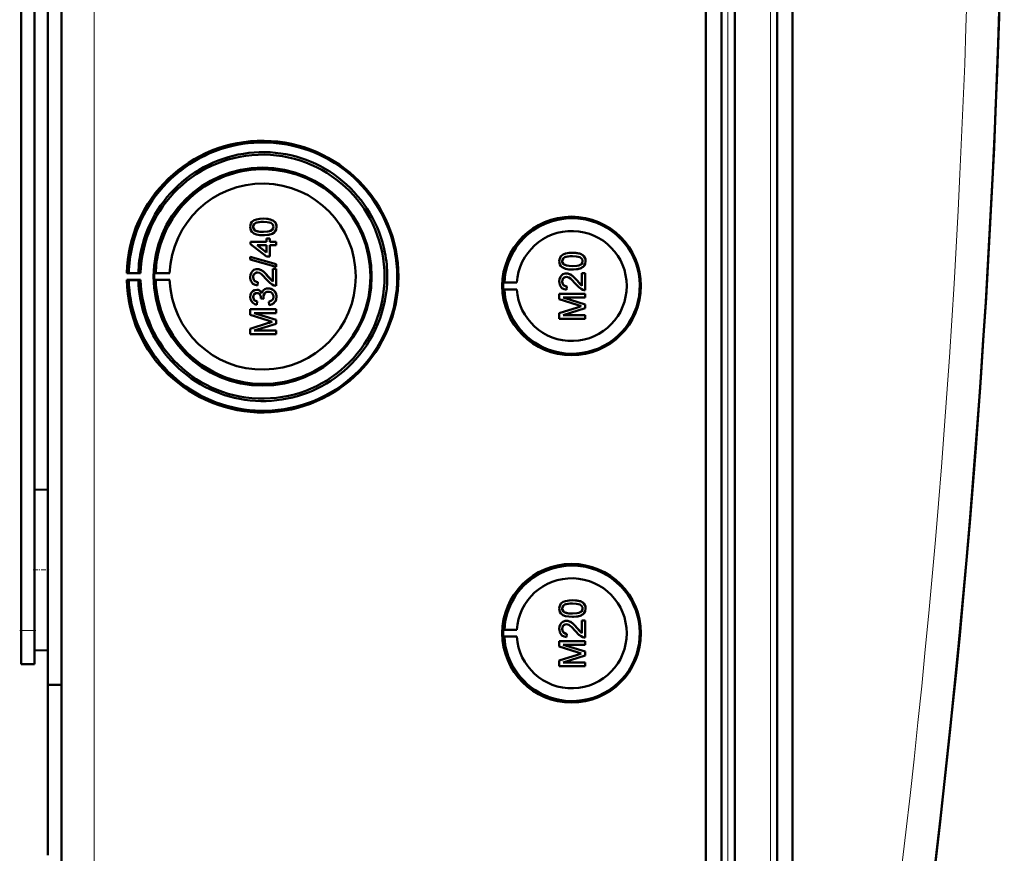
# Model space of a CAD drawing. Extents: x -1438 to 1837, y -1650 to 612.
# Tile 17 of 89: x 462 to 608, y -1386 to -1262. Entities that reach past the tile are written whole.
import ezdxf

# ---------------------------------------------------------------- set-up
doc = ezdxf.new("R2010")
doc.units = 0
doc.linetypes.add('DASHDOT', pattern=[18.5, 12, -3, 0.5, -3])

msp = doc.modelspace()

# ---------------------------------------------------------------- linework, layer by layer
at = {"color": 7, "lineweight": 50}
for p, q in [((467.79, -1388.4), (467.79, -1040.9)), ((563.49, -1388.67), (563.49, -1040.63)), ((565.79, -1040.62), (565.79, -1388.68)), ((567.79, -1040.62), (567.79, -1388.68)), ((574.04, -1388.68), (574.04, -1040.62)), ((576.33, -1388.66), (576.33, -1040.65)), ((567.79, -1055.62), (567.79, -1368.41)), ((463.79, -1337.84), (463.79, -1091.46)), ((465.79, -1215.58), (465.79, -1361.33)), ((461.79, -1353.25), (461.79, -1223.25)), ((497.77, -1292.05), (497.78, -1292.05)), ((496.26, -1293.29), (496.27, -1293.29)), ((496.53, -1293.8), (496.53, -1293.8)), ((499.72, -1293.28), (499.73, -1293.28)), ((497.77, -1294.52), (497.78, -1294.52)), ((498.24, -1295.01), (498.73, -1295.01)), ((498.24, -1295.51), (498.24, -1295.01)), ((498.73, -1295.01), (498.73, -1295.51)), ((498.73, -1295.01), (498.74, -1295.01)), ((498.74, -1295.01), (498.74, -1295.51)), ((499.35, -1294.15), (499.36, -1294.15)), ((495.87, -1295.51), (498.24, -1295.51)), ((495.87, -1295.85), (495.87, -1295.51)), ((498.24, -1297.68), (495.87, -1295.85)), ((496.85, -1296), (498.24, -1297.07)), ((498.24, -1296), (496.85, -1296)), ((496.86, -1296), (498.25, -1297.07)), ((498.24, -1297.07), (498.24, -1296)), ((498.73, -1295.51), (499.67, -1295.51)), ((498.73, -1296), (498.73, -1297.68)), ((499.67, -1296), (498.73, -1296)), ((498.74, -1296), (498.74, -1297.68)), ((499.67, -1295.51), (499.67, -1296)), ((499.67, -1295.51), (499.68, -1295.51)), ((499.67, -1296), (499.68, -1296)), ((499.68, -1295.51), (499.68, -1296)), ((495.82, -1297.72), (499.67, -1298.8)), ((495.82, -1298.12), (495.82, -1297.72)), ((495.82, -1297.72), (495.83, -1297.72)), ((499.67, -1299.21), (495.82, -1298.12)), ((495.83, -1297.72), (499.68, -1298.8)), ((498.73, -1297.68), (498.24, -1297.68)), ((498.73, -1297.68), (498.74, -1297.68)), ((543.66, -1297.14), (543.67, -1297.14)), ((496.88, -1299.56), (496.89, -1299.56)), ((499.18, -1301.39), (499.18, -1299.51)), ((499.18, -1299.51), (499.67, -1299.51)), ((499.67, -1298.8), (499.67, -1299.21)), ((499.67, -1298.8), (499.68, -1298.8)), ((499.67, -1299.21), (499.68, -1299.21)), ((499.67, -1299.51), (499.67, -1302.03)), ((499.67, -1299.51), (499.68, -1299.51)), ((499.68, -1298.8), (499.68, -1299.21)), ((499.68, -1299.51), (499.68, -1302.03)), ((542.15, -1298.38), (542.16, -1298.38)), ((542.42, -1298.89), (542.43, -1298.89)), ((543.66, -1299.61), (543.67, -1299.61)), ((545.24, -1299.24), (545.25, -1299.24)), ((545.61, -1298.38), (545.62, -1298.38)), ((477.79, -1300.12), (477.49, -1300.17)), ((477.49, -1300.17), (479.55, -1300.17)), ((477.49, -1301.17), (477.79, -1301.22)), ((479.55, -1301.17), (477.49, -1301.17)), ((479.21, -1300.14), (477.79, -1300.12)), ((479.55, -1300.17), (479.21, -1300.14)), ((479.21, -1301.19), (479.55, -1301.17)), ((481.79, -1300.14), (481.58, -1300.17)), ((481.58, -1300.17), (483.86, -1300.17)), ((481.79, -1301.2), (481.58, -1301.17)), ((481.58, -1301.17), (483.86, -1301.17)), ((483.86, -1300.17), (481.79, -1300.14)), ((483.86, -1301.17), (481.79, -1301.2)), ((496.26, -1300.75), (496.27, -1300.75)), ((498.46, -1300.63), (498.47, -1300.63)), ((498.47, -1300.63), (499.18, -1301.39)), ((542.77, -1300.2), (542.78, -1300.2)), ((545.07, -1300.15), (545.56, -1300.15)), ((545.07, -1302.04), (545.07, -1300.15)), ((545.56, -1300.15), (545.56, -1302.67)), ((545.56, -1300.15), (545.57, -1300.15)), ((545.57, -1300.15), (545.57, -1302.67)), ((477.79, -1301.22), (479.21, -1301.19)), ((496.8, -1302.62), (496.8, -1302.62)), ((496.95, -1301.48), (496.9, -1301.98)), ((496.9, -1301.98), (496.91, -1301.98)), ((496.96, -1301.48), (496.91, -1301.98)), ((496.95, -1301.48), (496.96, -1301.48)), ((498.51, -1302.42), (498.52, -1302.42)), ((499.67, -1302.03), (499.68, -1302.03)), ((533.37, -1301.56), (533.56, -1301.53)), ((533.37, -1301.56), (535.41, -1301.56)), ((533.37, -1302.56), (533.56, -1302.58)), ((533.37, -1302.56), (535.41, -1302.56)), ((533.56, -1301.53), (535.41, -1301.56)), ((533.56, -1302.58), (535.41, -1302.56)), ((542.15, -1301.4), (542.16, -1301.4)), ((542.85, -1302.13), (542.8, -1302.62)), ((542.85, -1302.13), (542.8, -1302.62)), ((542.8, -1302.62), (542.8, -1302.62)), ((542.85, -1302.13), (542.85, -1302.13)), ((544.35, -1301.27), (544.36, -1301.27)), ((544.36, -1301.27), (545.07, -1302.03)), ((496.26, -1303.7), (496.27, -1303.7)), ((497.4, -1303.91), (497.4, -1303.84)), ((497.84, -1303.96), (497.4, -1303.91)), ((497.79, -1303.64), (497.8, -1303.64)), ((497.84, -1303.96), (497.85, -1303.96)), ((499.72, -1303.69), (499.73, -1303.69)), ((541.71, -1303.22), (545.56, -1303.22)), ((541.71, -1304.03), (541.71, -1303.22)), ((544.37, -1304.88), (541.71, -1304.03)), ((542.3, -1303.76), (545.56, -1304.79)), ((545.56, -1303.76), (542.3, -1303.76)), ((542.31, -1303.76), (545.57, -1304.79)), ((545.56, -1302.67), (545.57, -1302.67)), ((545.56, -1303.22), (545.56, -1303.76)), ((545.56, -1303.22), (545.57, -1303.22)), ((545.56, -1303.76), (545.57, -1303.76)), ((545.57, -1303.22), (545.57, -1303.76)), ((495.82, -1305.53), (499.67, -1305.53)), ((495.82, -1306.34), (495.82, -1305.53)), ((496.86, -1304.35), (496.81, -1304.84)), ((496.85, -1304.35), (496.81, -1304.84)), ((496.81, -1304.84), (496.81, -1304.84)), ((496.85, -1304.35), (496.86, -1304.35)), ((498.63, -1304.89), (498.58, -1304.4)), ((498.63, -1304.89), (498.64, -1304.89)), ((499.67, -1305.53), (499.67, -1306.08)), ((499.67, -1305.53), (499.68, -1305.53)), ((499.68, -1305.53), (499.68, -1306.08)), ((541.71, -1306.1), (544.41, -1305.24)), ((545.56, -1305.35), (542.3, -1306.38)), ((545.57, -1305.35), (542.31, -1306.38)), ((545.56, -1304.79), (545.56, -1305.35)), ((545.56, -1304.79), (545.57, -1304.79)), ((545.56, -1305.35), (545.57, -1305.35)), ((545.57, -1304.79), (545.57, -1305.35)), ((498.47, -1307.2), (495.82, -1306.34)), ((496.41, -1306.08), (499.67, -1307.1)), ((499.67, -1306.08), (496.41, -1306.08)), ((496.42, -1306.08), (499.68, -1307.1)), ((499.67, -1306.08), (499.68, -1306.08)), ((541.71, -1306.92), (541.71, -1306.1)), ((545.56, -1306.92), (541.71, -1306.92)), ((542.3, -1306.38), (545.56, -1306.38)), ((545.56, -1306.38), (545.56, -1306.92)), ((545.56, -1306.38), (545.57, -1306.38)), ((545.56, -1306.92), (545.57, -1306.92)), ((545.57, -1306.38), (545.57, -1306.92)), ((495.82, -1308.42), (498.52, -1307.56)), ((495.82, -1309.24), (495.82, -1308.42)), ((499.67, -1307.67), (496.41, -1308.69)), ((499.68, -1307.67), (496.42, -1308.69)), ((499.67, -1307.1), (499.67, -1307.67)), ((499.67, -1307.1), (499.68, -1307.1)), ((499.67, -1307.67), (499.68, -1307.67)), ((499.68, -1307.1), (499.68, -1307.67)), ((499.67, -1309.24), (495.82, -1309.24)), ((496.41, -1308.69), (499.67, -1308.69)), ((499.67, -1308.69), (499.67, -1309.24)), ((499.67, -1308.69), (499.68, -1308.69)), ((499.67, -1309.24), (499.68, -1309.24)), ((499.68, -1308.69), (499.68, -1309.24)), ((463.79, -1332.36), (465.79, -1332.3)), ((463.79, -1332.36), (465.79, -1332.3)), ((463.79, -1344.25), (463.79, -1332.36)), ((463.79, -1356.15), (463.79, -1344.25)), ((543.66, -1348.75), (543.67, -1348.75)), ((463.79, -1353.25), (463.79, -1350.66)), ((542.15, -1349.99), (542.16, -1349.99)), ((542.42, -1350.5), (542.43, -1350.5)), ((545.24, -1350.84), (545.25, -1350.84)), ((545.61, -1349.98), (545.62, -1349.98)), ((542.77, -1351.81), (542.78, -1351.81)), ((543.66, -1351.22), (543.67, -1351.22)), ((545.07, -1351.76), (545.56, -1351.76)), ((545.07, -1353.65), (545.07, -1351.76)), ((545.56, -1351.76), (545.56, -1354.28)), ((545.56, -1351.76), (545.57, -1351.76)), ((545.57, -1351.76), (545.57, -1354.28)), ((461.79, -1358.25), (461.79, -1353.25)), ((463.79, -1358.25), (463.79, -1353.25)), ((533.37, -1353.16), (533.56, -1353.13)), ((533.37, -1353.16), (535.41, -1353.16)), ((533.56, -1353.13), (535.41, -1353.16)), ((542.15, -1353.01), (542.16, -1353.01)), ((542.85, -1353.74), (542.8, -1354.23)), ((542.85, -1353.74), (542.8, -1354.23)), ((542.85, -1353.74), (542.85, -1353.74)), ((544.35, -1352.88), (544.36, -1352.88)), ((544.36, -1352.88), (545.07, -1353.64)), ((533.37, -1354.16), (533.56, -1354.19)), ((533.37, -1354.16), (535.41, -1354.16)), ((533.56, -1354.19), (535.41, -1354.16)), ((541.71, -1354.82), (545.56, -1354.82)), ((541.71, -1355.63), (541.71, -1354.82)), ((542.8, -1354.23), (542.8, -1354.23)), ((545.56, -1354.28), (545.57, -1354.28)), ((545.56, -1354.82), (545.56, -1355.37)), ((545.56, -1354.82), (545.57, -1354.82)), ((545.57, -1354.82), (545.57, -1355.37)), ((463.79, -1356.15), (465.79, -1356.2)), ((544.37, -1356.49), (541.71, -1355.63)), ((542.3, -1355.37), (545.56, -1356.39)), ((545.56, -1355.37), (542.3, -1355.37)), ((542.31, -1355.37), (545.57, -1356.39)), ((545.56, -1355.37), (545.57, -1355.37)), ((545.56, -1356.39), (545.56, -1356.96)), ((545.56, -1356.39), (545.57, -1356.39)), ((545.57, -1356.39), (545.57, -1356.96)), ((541.71, -1357.71), (544.41, -1356.85)), ((541.71, -1358.53), (541.71, -1357.71)), ((545.56, -1356.96), (542.3, -1357.98)), ((542.3, -1357.98), (545.56, -1357.98)), ((545.57, -1356.96), (542.31, -1357.98)), ((545.56, -1356.96), (545.57, -1356.96)), ((545.56, -1357.98), (545.56, -1358.53)), ((545.56, -1357.98), (545.57, -1357.98)), ((545.57, -1357.98), (545.57, -1358.53)), ((461.79, -1358.25), (463.79, -1358.25)), ((545.56, -1358.53), (541.71, -1358.53)), ((545.56, -1358.53), (545.57, -1358.53)), ((465.79, -1361.33), (467.79, -1361.32)), ((465.79, -1386.61), (465.79, -1361.33)), ((567.79, -1388.68), (567.79, -1368.41))]:
    msp.add_line(p, q, dxfattribs=at)
at = {"color": 7, "lineweight": 18}
for p, q in [((472.66, -1388.4), (472.66, -1040.9)), ((566.76, -1040.62), (566.76, -1388.68)), ((573.07, -1388.68), (573.07, -1040.62)), ((461.79, -1353.25), (463.79, -1353.25))]:
    msp.add_line(p, q, dxfattribs=at)
at = {"color": 7, "linetype": 'DASHDOT', "lineweight": 18, "ltscale": 0.060001}
for p, q in [((463.59, -1344.25), (465.99, -1344.25)), ((461.59, -1353.25), (463.99, -1353.25))]:
    msp.add_line(p, q, dxfattribs=at)
at = {"color": 7, "lineweight": 50}
for points in [[(495.82, -1293.28), (495.84, -1293.02), (495.92, -1292.77), (496.07, -1292.55), (496.27, -1292.38), (496.42, -1292.29), (496.75, -1292.17), (497.26, -1292.07), (497.77, -1292.05)], [(497.77, -1292.05), (498.29, -1292.07), (498.81, -1292.17), (499.05, -1292.26), (499.28, -1292.39), (499.48, -1292.56), (499.62, -1292.78), (499.7, -1293.04), (499.72, -1293.28)], [(497.78, -1292.05), (498.27, -1292.07), (498.45, -1292.09), (498.95, -1292.21), (499.3, -1292.39), (499.55, -1292.64), (499.69, -1292.98), (499.73, -1293.28)], [(497.77, -1294.52), (497.25, -1294.5), (496.73, -1294.4), (496.37, -1294.25), (496.26, -1294.18), (496.06, -1294.01), (495.92, -1293.79), (495.84, -1293.53), (495.82, -1293.28)], [(497.77, -1292.54), (497.4, -1292.55), (497.08, -1292.58), (496.8, -1292.64), (496.67, -1292.69), (496.41, -1292.89), (496.28, -1293.14), (496.26, -1293.29)], [(496.26, -1293.29), (496.27, -1293.41), (496.36, -1293.63), (496.53, -1293.8)], [(497.78, -1292.54), (497.21, -1292.57), (496.84, -1292.63), (496.66, -1292.7), (496.5, -1292.8), (496.38, -1292.94), (496.28, -1293.2), (496.27, -1293.29)], [(496.27, -1293.29), (496.29, -1293.47), (496.44, -1293.72), (496.53, -1293.8)], [(496.53, -1293.8), (496.93, -1293.95), (497.27, -1294), (497.78, -1294.03)], [(496.53, -1293.8), (496.87, -1293.94), (497.25, -1294), (497.77, -1294.03)], [(499.27, -1293.28), (499.25, -1293.1), (499.11, -1292.87), (498.86, -1292.69), (498.64, -1292.62), (498.33, -1292.57), (497.77, -1292.54)], [(497.77, -1294.03), (498.43, -1293.99), (498.7, -1293.94), (498.83, -1293.89), (499.1, -1293.71), (499.25, -1293.47), (499.27, -1293.28)], [(499.72, -1293.28), (499.66, -1293.67), (499.54, -1293.93), (499.35, -1294.15)], [(499.73, -1293.28), (499.67, -1293.67), (499.49, -1294.01), (499.36, -1294.15)], [(499.35, -1294.15), (499.06, -1294.31), (498.59, -1294.45), (497.93, -1294.52), (497.77, -1294.52)], [(499.36, -1294.15), (498.93, -1294.36), (498.44, -1294.48), (497.78, -1294.52)], [(541.71, -1298.38), (541.73, -1298.11), (541.82, -1297.86), (541.96, -1297.64), (542.16, -1297.47), (542.31, -1297.38), (542.64, -1297.26), (543.16, -1297.16), (543.66, -1297.14)], [(543.66, -1297.63), (543.29, -1297.64), (542.97, -1297.68), (542.69, -1297.73), (542.56, -1297.78), (542.3, -1297.98), (542.17, -1298.23), (542.15, -1298.38)], [(543.67, -1297.63), (543.1, -1297.66), (542.73, -1297.73), (542.56, -1297.79), (542.4, -1297.89), (542.27, -1298.03), (542.17, -1298.29), (542.16, -1298.38)], [(543.66, -1297.14), (544.18, -1297.16), (544.7, -1297.26), (544.94, -1297.35), (545.17, -1297.48), (545.37, -1297.65), (545.51, -1297.88), (545.59, -1298.13), (545.61, -1298.38)], [(545.17, -1298.38), (545.14, -1298.19), (545, -1297.96), (544.75, -1297.78), (544.54, -1297.71), (544.22, -1297.66), (543.66, -1297.63)], [(543.67, -1297.14), (544.17, -1297.16), (544.34, -1297.18), (544.84, -1297.3), (545.19, -1297.48), (545.44, -1297.73), (545.58, -1298.07), (545.62, -1298.38)], [(495.82, -1300.74), (495.86, -1300.39), (495.99, -1300.05), (496.16, -1299.84), (496.37, -1299.68), (496.71, -1299.57), (496.88, -1299.56)], [(496.88, -1299.56), (497.08, -1299.57), (497.45, -1299.7), (497.78, -1299.92), (498.07, -1300.19), (498.46, -1300.63)], [(496.89, -1299.56), (497.18, -1299.59), (497.52, -1299.73), (497.78, -1299.91), (498.19, -1300.3), (498.47, -1300.63)], [(543.66, -1299.61), (543.14, -1299.59), (542.62, -1299.49), (542.26, -1299.34), (542.15, -1299.27), (541.95, -1299.1), (541.81, -1298.88), (541.73, -1298.62), (541.71, -1298.38)], [(542.15, -1298.38), (542.16, -1298.5), (542.25, -1298.72), (542.42, -1298.89)], [(542.16, -1298.38), (542.19, -1298.56), (542.34, -1298.82), (542.43, -1298.89)], [(542.42, -1298.89), (542.76, -1299.03), (543.14, -1299.09), (543.66, -1299.12)], [(542.43, -1298.89), (542.82, -1299.04), (543.16, -1299.09), (543.67, -1299.12)], [(543.66, -1299.12), (544.32, -1299.08), (544.59, -1299.03), (544.72, -1298.98), (544.99, -1298.8), (545.14, -1298.56), (545.17, -1298.38)], [(545.24, -1299.24), (544.95, -1299.4), (544.48, -1299.54), (543.82, -1299.61), (543.66, -1299.61)], [(545.25, -1299.24), (544.82, -1299.45), (544.33, -1299.57), (543.67, -1299.61)], [(545.61, -1298.38), (545.56, -1298.76), (545.43, -1299.02), (545.24, -1299.24)], [(545.62, -1298.38), (545.56, -1298.76), (545.38, -1299.1), (545.25, -1299.24)], [(496.9, -1301.98), (496.54, -1301.9), (496.22, -1301.73), (496.09, -1301.6), (495.9, -1301.28), (495.83, -1300.92), (495.82, -1300.74)], [(496.89, -1300.05), (496.68, -1300.09), (496.5, -1300.19), (496.36, -1300.35), (496.28, -1300.55), (496.26, -1300.75)], [(496.26, -1300.75), (496.32, -1301.09), (496.44, -1301.28), (496.63, -1301.42), (496.85, -1301.48), (496.95, -1301.48)], [(496.89, -1300.05), (496.69, -1300.08), (496.54, -1300.16), (496.41, -1300.3), (496.32, -1300.45), (496.27, -1300.75)], [(496.27, -1300.75), (496.29, -1300.98), (496.36, -1301.14), (496.53, -1301.35), (496.77, -1301.46), (496.96, -1301.48)], [(498.23, -1301.09), (497.64, -1300.45), (497.51, -1300.33), (497.22, -1300.13), (496.89, -1300.05)], [(499.33, -1301.98), (499.06, -1301.86), (498.71, -1301.61), (498.23, -1301.09)], [(498.46, -1300.63), (498.87, -1301.11), (499.18, -1301.39)], [(541.71, -1301.39), (541.75, -1301.03), (541.88, -1300.7), (542.05, -1300.49), (542.26, -1300.33), (542.6, -1300.21), (542.77, -1300.2)], [(542.78, -1300.7), (542.57, -1300.73), (542.39, -1300.84), (542.25, -1301), (542.18, -1301.19), (542.15, -1301.4)], [(542.79, -1300.7), (542.58, -1300.73), (542.43, -1300.81), (542.3, -1300.94), (542.21, -1301.1), (542.16, -1301.4)], [(542.77, -1300.2), (542.97, -1300.22), (543.34, -1300.34), (543.67, -1300.56), (543.96, -1300.83), (544.35, -1301.27)], [(542.78, -1300.2), (543.07, -1300.24), (543.41, -1300.38), (543.67, -1300.55), (544.08, -1300.95), (544.36, -1301.27)], [(544.12, -1301.73), (543.53, -1301.09), (543.4, -1300.97), (543.11, -1300.78), (542.78, -1300.7)], [(495.82, -1303.72), (495.86, -1303.39), (495.98, -1303.09), (496.2, -1302.84), (496.48, -1302.67), (496.8, -1302.62)], [(496.8, -1302.62), (497, -1302.64), (497.18, -1302.71), (497.34, -1302.83), (497.47, -1302.97), (497.56, -1303.13)], [(496.8, -1302.62), (496.99, -1302.64), (497.18, -1302.71), (497.34, -1302.83), (497.52, -1303.06), (497.56, -1303.15)], [(497.56, -1303.15), (497.65, -1302.9), (497.8, -1302.69), (498.01, -1302.53), (498.26, -1302.45), (498.51, -1302.42)], [(498.51, -1302.42), (498.71, -1302.44), (499.08, -1302.56), (499.39, -1302.8), (499.6, -1303.13), (499.71, -1303.51), (499.72, -1303.69)], [(498.52, -1302.42), (498.91, -1302.48), (499.14, -1302.59), (499.34, -1302.75), (499.51, -1302.94), (499.68, -1303.3), (499.73, -1303.69)], [(542.8, -1302.62), (542.44, -1302.55), (542.11, -1302.37), (541.98, -1302.24), (541.8, -1301.92), (541.72, -1301.56), (541.71, -1301.39)], [(542.15, -1301.4), (542.21, -1301.73), (542.34, -1301.93), (542.52, -1302.06), (542.74, -1302.12), (542.85, -1302.13)], [(542.16, -1301.4), (542.19, -1301.62), (542.25, -1301.79), (542.42, -1302), (542.66, -1302.11), (542.85, -1302.13)], [(545.22, -1302.62), (544.96, -1302.51), (544.6, -1302.26), (544.12, -1301.73)], [(544.35, -1301.27), (544.76, -1301.75), (545.07, -1302.04)], [(496.81, -1304.84), (496.49, -1304.75), (496.21, -1304.58), (495.99, -1304.34), (495.86, -1304.04), (495.82, -1303.72)], [(496.81, -1303.11), (496.64, -1303.14), (496.48, -1303.22), (496.31, -1303.44), (496.26, -1303.7)], [(496.26, -1303.7), (496.29, -1303.89), (496.43, -1304.15), (496.58, -1304.26), (496.85, -1304.35)], [(496.82, -1303.11), (496.65, -1303.14), (496.43, -1303.27), (496.3, -1303.49), (496.27, -1303.7)], [(496.27, -1303.7), (496.29, -1303.89), (496.37, -1304.06), (496.49, -1304.2), (496.65, -1304.29), (496.86, -1304.35)], [(497.4, -1303.84), (497.38, -1303.63), (497.26, -1303.34), (497.11, -1303.19), (497.02, -1303.14), (496.81, -1303.11)], [(498.51, -1302.92), (498.28, -1302.95), (498.08, -1303.05), (497.99, -1303.12), (497.86, -1303.31), (497.8, -1303.53), (497.79, -1303.64)], [(498.51, -1302.92), (498.28, -1302.95), (498.11, -1303.03), (497.92, -1303.22), (497.81, -1303.5), (497.8, -1303.64)], [(499.27, -1303.68), (499.27, -1303.55), (499.2, -1303.32), (499.06, -1303.13), (498.86, -1302.99), (498.62, -1302.92), (498.51, -1302.92)], [(498.58, -1304.4), (498.8, -1304.34), (498.99, -1304.24), (499.21, -1304), (499.27, -1303.68)], [(499.72, -1303.69), (499.67, -1304.05), (499.53, -1304.37), (499.29, -1304.64), (499.14, -1304.74), (498.8, -1304.87), (498.63, -1304.89)], [(499.73, -1303.69), (499.68, -1304.04), (499.6, -1304.27), (499.45, -1304.48), (499.18, -1304.72), (498.84, -1304.86), (498.64, -1304.89)], [(541.71, -1349.98), (541.73, -1349.72), (541.82, -1349.47), (541.96, -1349.25), (542.16, -1349.08), (542.31, -1348.99), (542.64, -1348.87), (543.16, -1348.77), (543.66, -1348.75)], [(543.66, -1349.24), (543.29, -1349.25), (542.97, -1349.28), (542.69, -1349.34), (542.56, -1349.39), (542.3, -1349.58), (542.17, -1349.84), (542.15, -1349.99)], [(543.67, -1349.24), (543.1, -1349.27), (542.73, -1349.33), (542.56, -1349.4), (542.4, -1349.5), (542.27, -1349.64), (542.17, -1349.9), (542.16, -1349.99)], [(543.66, -1348.75), (544.18, -1348.77), (544.7, -1348.87), (544.94, -1348.96), (545.17, -1349.08), (545.37, -1349.26), (545.51, -1349.48), (545.59, -1349.74), (545.61, -1349.98)], [(545.17, -1349.98), (545.14, -1349.8), (545, -1349.57), (544.75, -1349.38), (544.54, -1349.32), (544.22, -1349.27), (543.66, -1349.24)], [(543.67, -1348.75), (544.17, -1348.77), (544.34, -1348.79), (544.84, -1348.91), (545.19, -1349.09), (545.44, -1349.34), (545.58, -1349.68), (545.62, -1349.98)], [(543.66, -1351.22), (543.14, -1351.19), (542.62, -1351.1), (542.26, -1350.95), (542.15, -1350.88), (541.95, -1350.71), (541.81, -1350.48), (541.73, -1350.23), (541.71, -1349.98)], [(542.15, -1349.99), (542.16, -1350.11), (542.25, -1350.33), (542.42, -1350.5)], [(542.16, -1349.99), (542.19, -1350.17), (542.34, -1350.42), (542.43, -1350.5)], [(542.42, -1350.5), (542.76, -1350.64), (543.14, -1350.7), (543.66, -1350.72)], [(542.43, -1350.5), (542.82, -1350.65), (543.16, -1350.7), (543.67, -1350.72)], [(543.66, -1350.72), (544.32, -1350.69), (544.59, -1350.64), (544.72, -1350.59), (544.99, -1350.41), (545.14, -1350.17), (545.17, -1349.98)], [(545.24, -1350.84), (544.95, -1351.01), (544.48, -1351.15), (543.82, -1351.21), (543.66, -1351.22)], [(545.25, -1350.84), (544.82, -1351.06), (544.33, -1351.17), (543.67, -1351.22)], [(545.61, -1349.98), (545.56, -1350.37), (545.43, -1350.63), (545.24, -1350.84)], [(545.62, -1349.98), (545.56, -1350.36), (545.38, -1350.71), (545.25, -1350.84)], [(541.71, -1353), (541.75, -1352.64), (541.88, -1352.31), (542.05, -1352.1), (542.26, -1351.94), (542.6, -1351.82), (542.77, -1351.81)], [(542.78, -1352.3), (542.57, -1352.34), (542.39, -1352.45), (542.25, -1352.61), (542.18, -1352.8), (542.15, -1353.01)], [(542.79, -1352.3), (542.58, -1352.34), (542.43, -1352.42), (542.3, -1352.55), (542.21, -1352.7), (542.16, -1353.01)], [(542.77, -1351.81), (542.97, -1351.83), (543.34, -1351.95), (543.67, -1352.17), (543.96, -1352.44), (544.35, -1352.88)], [(542.78, -1351.81), (543.07, -1351.84), (543.41, -1351.98), (543.67, -1352.16), (544.08, -1352.56), (544.36, -1352.88)], [(544.12, -1353.34), (543.53, -1352.7), (543.4, -1352.58), (543.11, -1352.39), (542.78, -1352.3)], [(542.8, -1354.23), (542.44, -1354.16), (542.11, -1353.98), (541.98, -1353.85), (541.8, -1353.53), (541.72, -1353.17), (541.71, -1353)], [(542.15, -1353.01), (542.21, -1353.34), (542.34, -1353.53), (542.52, -1353.67), (542.74, -1353.73), (542.85, -1353.74)], [(542.16, -1353.01), (542.19, -1353.23), (542.25, -1353.4), (542.42, -1353.6), (542.66, -1353.72), (542.85, -1353.74)], [(545.22, -1354.23), (544.96, -1354.11), (544.6, -1353.87), (544.12, -1353.34)], [(544.35, -1352.88), (544.76, -1353.36), (545.07, -1353.65)]]:
    msp.add_lwpolyline(points, dxfattribs=at)
for centre, radius, start, end in [((-858.99, -1214.65), 1466.77, 351.97557, 8.02443), ((-858.98, -1214.65), 1466.77, 353.02402, 6.97598), ((497.72, -1300.66), 19.93, 50.1361, 128.2004), ((497.69, -1300.66), 18.48, 89.1424, 128.1635), ((497.69, -1300.65), 18.48, 50.1161, 89.1447), ((497.73, -1300.67), 19.95, 128.2036, 167.2203), ((497.73, -1300.66), 15.94, 88.9947, 127.951), ((497.72, -1300.67), 15.95, 359.9892, 88.9827), ((497.7, -1300.67), 18.49, 128.1643, 167.1689), ((497.68, -1300.67), 18.49, 11.116, 50.1205), ((497.71, -1300.67), 19.95, 11.1205, 50.1356), ((497.73, -1300.67), 15.95, 127.9515, 166.8926), ((543.61, -1302.05), 10.06, 44.2296, 121.6614), ((543.61, -1302.05), 10.07, 121.6654, 176.9908), ((543.6, -1302.05), 10.07, 326.8449, 44.2344), ((497.67, -1300.67), 13.82, 182.051, 0.0219), ((497.72, -1300.67), 19.94, 276.3924, 0.0094), ((497.72, -1300.67), 15.95, 315.4977, 0.0019), ((497.68, -1300.67), 18.49, 315.426, 0.0019), ((499.64, -1301.05), 0.972, 251.2031, 271.7229), ((543.61, -1302.06), 10.06, 183.0071, 249.4136), ((545.53, -1301.7), 0.972, 251.2031, 271.7229), ((499.03, -1303.59), 1.24, 182.0275, 197.0123), ((499.03, -1303.59), 1.24, 181.9991, 197.0331), ((552.98, -1278.13), 28.1, 252.1439, 253.4495), ((554.08, -1335.68), 31.94, 106.5638, 107.6251), ((497.73, -1300.67), 19.94, 198.3281, 237.347), ((497.7, -1300.67), 18.49, 198.3768, 237.3843), ((497.73, -1300.67), 15.95, 198.6388, 237.5823), ((507.09, -1280.45), 28.1, 252.1439, 253.4495), ((508.19, -1338), 31.94, 106.5638, 107.6251), ((543.61, -1302.06), 10.06, 249.4231, 326.8509), ((497.73, -1300.68), 15.94, 276.5435, 315.4973), ((497.73, -1300.68), 15.94, 237.5832, 276.5411), ((497.69, -1300.68), 18.48, 276.4067, 315.4286), ((497.69, -1300.68), 18.48, 237.382, 276.4107), ((497.72, -1300.68), 19.93, 237.3481, 276.3815), ((543.61, -1353.66), 10.06, 44.2296, 121.6614), ((543.61, -1353.66), 10.07, 121.6654, 176.9908), ((543.6, -1353.66), 10.07, 326.8449, 44.2344), ((543.61, -1353.66), 10.06, 183.0071, 249.4136), ((545.53, -1353.31), 0.972, 251.2031, 271.7229), ((552.98, -1329.74), 28.1, 252.1439, 253.4495), ((554.08, -1387.29), 31.94, 106.5638, 107.6251), ((543.61, -1353.67), 10.06, 249.4231, 326.8509)]:
    msp.add_arc(centre, radius, start, end, dxfattribs=at)
at = {"color": 7, "lineweight": 18}
msp.add_arc((-858.89, -1214.65), 1461.81, 353.16554, 6.83446, dxfattribs=at)
at = {"color": 7, "lineweight": 50}
for centre, major_axis, start_param, end_param in [((497.65, -1300.67), (0, 20.18), 1.595577, 7.829201), ((497.65, -1300.67), (0, 18.12), 1.598396, 7.826382), ((497.65, -1300.67), (0, 16.2), 1.570796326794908, 7.853981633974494), ((497.67, -1300.67), (0, 13.83), 4.712389, 7.817815), ((543.54, -1302.06), (0, 10.3), 4.712389, 10.995574), ((543.56, -1302.06), (0, -8.17), 4.773641, 10.934322), ((497.72, -1300.67), (0, 19.95), 1.347646, 1.543386), ((497.68, -1300.67), (0, 18.48), 1.346623, 1.542431), ((497.73, -1300.67), (0, 15.95), 1.341927, 1.537397), ((497.68, -1300.67), (0, 18.5), 4.712389, 4.9064), ((497.72, -1300.67), (0, 19.94), 4.712389, 4.906582), ((497.68, -1300.67), (0, 16.12), 1.539765, 1.601828), ((497.72, -1300.67), (0, 19.95), 1.598207, 1.890813), ((497.68, -1300.67), (0, 18.48), 1.599161, 1.891848), ((497.73, -1300.67), (0, 15.95), 1.604196, 1.896234), ((543.57, -1302.06), (0, 10.21), 1.521815, 1.619778), ((543.54, -1353.66), (0, 10.3), 4.712389, 10.995574), ((543.56, -1353.66), (0, -8.17), 4.773641, 10.934322), ((543.57, -1353.66), (0, 10.21), 1.521815, 1.619778)]:
    msp.add_ellipse(centre, major_axis=major_axis, ratio=0.999657, start_param=start_param, end_param=end_param, dxfattribs=at)

doc.saveas('drawing.dxf')
